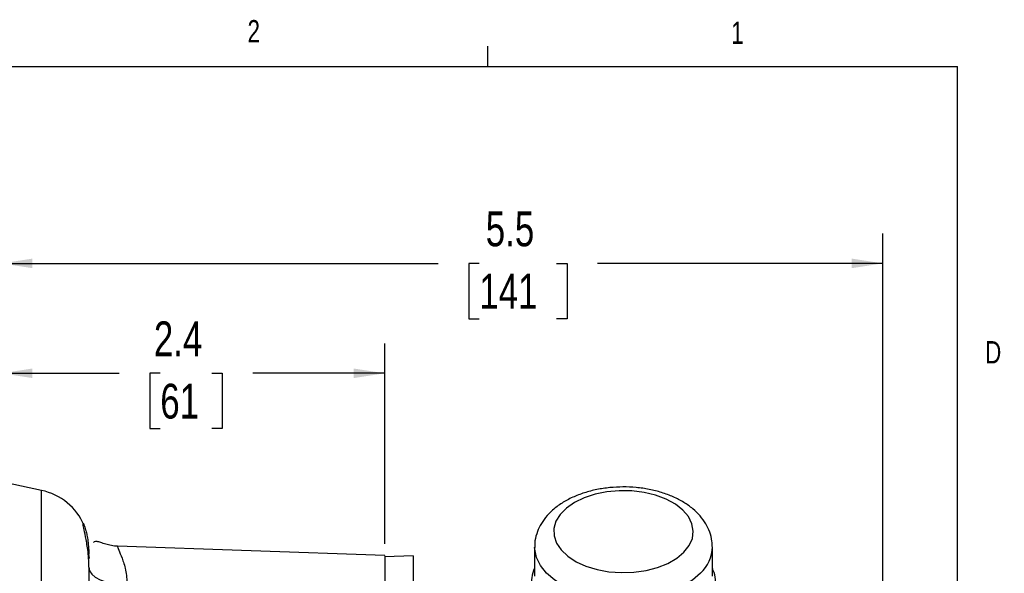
# Model space of a CAD drawing. Header units: inches. Extents: x 0.4 to 16.6, y 0.2 to 10.8.
# Tile 15 of 15: x 12.4 to 16.6, y 8.5 to 10.8. Entities that reach past the tile are written whole.
import ezdxf

# ---------------------------------------------------------------- set-up
doc = ezdxf.new("R2010")
doc.units = ezdxf.units.IN
doc.header["$MEASUREMENT"] = 0
doc.layers.add('BORDER', color=7, linetype='Continuous', lineweight=25)
doc.layers.add('SLD-0', color=7, linetype='Continuous', lineweight=25)
doc.styles.add('SLDTEXTSTYLE0', font='TXT', dxfattribs={"width": 0.75})
doc.dimstyles.new('SLDDIMSTYLE0', dxfattribs={"dimtxt": 0.145833, "dimasz": 0.13, "dimexe": 0, "dimexo": 0.0625, "dimgap": 0.036458, "dimtad": 0, "dimtih": 1, "dimtoh": 1, "dimdec": 1, "dimlfac": 1.5, "dimrnd": 1e-09, "dimzin": 12, "dimdsep": 46, "dimtxsty": 'SLDTEXTSTYLE0', "dimsah": 1, "dimcen": 0.09, "dimadec": 0, "dimazin": 3, "dimtfac": 1, "dimtdec": 1, "dimtofl": 0, "dimtmove": 0, "dimatfit": 3, "dimfxl": 0, "dimfrac": 2, "dimtolj": 1, "dimtzin": 12, "dimarcsym": 0})

# ---------------------------------------------------------------- blocks, each defined once
blk = doc.blocks.new('_D_7')
at = {"layer": 'SLD-0'}
for p, q in [((13.9763, 8.6418), (13.9763, 9.481)), ((12.3699, 9.356), (12.8635, 9.356)), ((13.0356, 9.356), (12.9912, 9.356)), ((12.9912, 9.356), (12.9912, 9.1242)), ((13.2511, 9.356), (13.2954, 9.356)), ((13.2954, 9.356), (13.2954, 9.1242)), ((13.9763, 9.356), (13.4231, 9.356)), ((12.9912, 9.1242), (13.0356, 9.1242)), ((13.2954, 9.1242), (13.2511, 9.1242))]:
    blk.add_line(p, q, dxfattribs=at)
for points in [[(12.3699, 9.356), (12.4999, 9.336), (12.4999, 9.376)], [(13.9763, 9.356), (13.8463, 9.376), (13.8463, 9.336)]]:
    blk.add_solid(points, dxfattribs=at)
at = {"layer": 'SLD-0', "char_height": 0.14583, "attachment_point": 1, "style": 'SLDTEXTSTYLE0'}
for s, insert in [('2.4', (13.0087, 9.5735)), ('61', (13.0356, 9.3122))]:
    blk.add_mtext(s, dxfattribs=dict(at, insert=insert))
blk = doc.blocks.new('_D_8')
at = {"layer": 'SLD-0'}
for p, q in [((16.0629, 7.6867), (16.0629, 9.9416)), ((12.3699, 9.8166), (14.2, 9.8166)), ((14.3721, 9.8166), (14.3277, 9.8166)), ((14.3277, 9.8166), (14.3277, 9.5849)), ((14.6953, 9.8166), (14.7397, 9.8166)), ((14.7397, 9.8166), (14.7397, 9.5849)), ((16.0629, 9.8166), (14.8674, 9.8166)), ((14.3277, 9.5849), (14.3721, 9.5849)), ((14.7397, 9.5849), (14.6953, 9.5849))]:
    blk.add_line(p, q, dxfattribs=at)
for points in [[(12.3699, 9.8166), (12.4999, 9.7966), (12.4999, 9.8366)], [(16.0629, 9.8166), (15.9329, 9.8366), (15.9329, 9.7966)]]:
    blk.add_solid(points, dxfattribs=at)
at = {"layer": 'SLD-0', "char_height": 0.14583, "attachment_point": 1, "style": 'SLDTEXTSTYLE0'}
for s, insert in [('5.5', (14.3991, 10.0342)), ('141', (14.3721, 9.7729))]:
    blk.add_mtext(s, dxfattribs=dict(at, insert=insert))

msp = doc.modelspace()

# ---------------------------------------------------------------- linework, layer by layer
at = {"color": 7, "linetype": 'Continuous', "lineweight": 25}
for p, q in [((12.5385, 8.865), (12.3699, 8.9009)), ((13.9763, 8.5918), (12.8561, 8.6309)), ((14.6039, 8.6277), (14.6039, 8.5057)), ((15.3486, 8.5057), (15.3486, 8.6277)), ((14.0956, 8.5916), (13.9763, 8.5874)), ((13.9763, 8.5874), (13.9763, 8.3716)), ((14.0956, 8.5916), (14.0956, 8.3724))]:
    msp.add_line(p, q, dxfattribs=at)
at = {"color": 8, "linetype": 'Continuous', "lineweight": 25}
msp.add_line((12.5385, 5.6534), (12.5385, 8.865), dxfattribs=at)
at = {"color": 7, "linetype": 'Continuous', "lineweight": 25, "flags": 128}
for points in [[(15.2295, 8.6065), (15.2515, 8.6345), (15.2647, 8.6643), (15.2686, 8.6951), (15.2631, 8.7257), (15.2484, 8.7553), (15.2249, 8.7829), (15.1935, 8.8075), (15.155, 8.8285), (15.1109, 8.8451), (15.0624, 8.8568), (15.0111, 8.8632), (14.9587, 8.8641), (14.9069, 8.8595), (14.8573, 8.8495), (14.8115, 8.8345), (14.7711, 8.8149), (14.7372, 8.7914), (14.711, 8.7647), (14.6933, 8.7357), (14.6847, 8.7053), (14.6855, 8.6744), (14.6957, 8.6442), (14.7148, 8.6155), (14.7424, 8.5893), (14.7775, 8.5664), (14.8189, 8.5475), (14.8655, 8.5333), (14.9155, 8.5242), (14.9676, 8.5206), (15.0199, 8.5224), (15.0708, 8.5297), (15.1187, 8.5423), (15.162, 8.5596), (15.1993, 8.5813), (15.2295, 8.6065)], [(12.7396, 8.5799), (12.7396, 8.5799), (12.7365, 8.5979)], [(12.7365, 8.5429), (12.7396, 8.5286), (12.7487, 8.5149), (12.7634, 8.5022), (12.7833, 8.491), (12.8076, 8.4817), (12.8354, 8.4747), (12.8657, 8.4701), (12.8974, 8.4682)]]:
    msp.add_lwpolyline(points, dxfattribs=at)
at = {"color": 8, "linetype": 'Continuous', "lineweight": 25, "flags": 128}
msp.add_lwpolyline([(15.2987, 8.5183), (15.2647, 8.4893), (15.2232, 8.4638), (15.1753, 8.4427), (15.1223, 8.4263), (15.0654, 8.4151), (15.0063, 8.4094), (14.9464, 8.4094), (14.8872, 8.4151), (14.8304, 8.4262), (14.7773, 8.4426), (14.7294, 8.4638), (14.6879, 8.4892), (14.6538, 8.5182), (14.6281, 8.55), (14.6115, 8.5839), (14.6042, 8.6189), (14.6039, 8.6263)], dxfattribs=at)
at = {"color": 7, "linetype": 'Continuous', "lineweight": 25}
msp.add_arc((12.4865, 8.6205), 0.25, 23.098, 78, dxfattribs=at)
at = {"color": 8, "linetype": 'Continuous', "lineweight": 25}
msp.add_arc((15.1945, 8.6318), 0.1541, 312.5755, 359.1063, dxfattribs=at)
at = {"color": 7, "linetype": 'Continuous', "lineweight": 25}
for points, knots in [([(15.3476, 8.63), (15.3476, 8.6377), (15.3476, 8.6583), (15.3385, 8.6909), (15.3218, 8.7265), (15.2977, 8.7594), (15.2668, 8.7894), (15.2292, 8.8162), (15.1854, 8.839), (15.1367, 8.8572), (15.0844, 8.8703), (15.0298, 8.8781), (14.9741, 8.8806), (14.9185, 8.8777), (14.864, 8.8695), (14.8116, 8.8559), (14.7625, 8.837), (14.7176, 8.8128), (14.6796, 8.7843), (14.6492, 8.7528), (14.6267, 8.7195), (14.6113, 8.683), (14.6037, 8.6513), (14.6047, 8.6317), (14.605, 8.6258)], [0, 0, 0, 0, 0.025985, 0.06927, 0.112629, 0.157066, 0.203242, 0.251251, 0.300581, 0.350471, 0.4003, 0.449955, 0.499495, 0.549048, 0.598747, 0.648735, 0.699175, 0.750171, 0.801629, 0.847533, 0.891662, 0.934208, 0.979937, 1, 1, 1, 1]), ([(12.7162, 8.7184), (12.7182, 8.7136), (12.7214, 8.7059), (12.7273, 8.6831), (12.7336, 8.653), (12.7354, 8.62), (12.7365, 8.5979)], [0, 0, 0, 0, 0.292208, 0.47087, 0.646649, 1, 1, 1, 1]), ([(12.8567, 8.6309), (12.8477, 8.6317), (12.829, 8.6333), (12.8045, 8.6403), (12.7842, 8.6474), (12.7686, 8.6518), (12.7597, 8.6519), (12.7568, 8.6478), (12.756, 8.6467)], [0, 0, 0, 0, 0.130777, 0.273489, 0.442294, 0.65055, 0.908124, 1, 1, 1, 1]), ([(13.9763, 8.5907), (13.9763, 8.591), (13.9763, 8.5921), (13.9763, 8.584), (13.9763, 8.5666), (13.9763, 8.5398), (13.9763, 8.5054), (13.9763, 8.4644), (13.9763, 8.4186), (13.9763, 8.3859), (13.9763, 8.369), (13.9763, 8.3688)], [0, 0, 0, 0, 0.048217, 0.183908, 0.319598, 0.455289, 0.59098, 0.726671, 0.862362, 0.998052, 1, 1, 1, 1]), ([(12.7365, 8.5429), (12.7365, 8.5241), (12.7365, 8.4861), (12.7365, 8.4074), (12.7365, 8.3118), (12.7365, 8.1983), (12.7365, 8.0681), (12.7365, 7.9235), (12.7365, 7.7669), (12.7365, 7.6007), (12.7365, 7.4287), (12.7365, 7.2537), (12.7365, 7.0788), (12.7365, 6.962), (12.7365, 6.9042)], [0, 0, 0, 0, 0.079627, 0.160847, 0.243555, 0.328444, 0.413968, 0.5, 0.586026, 0.67155, 0.756445, 0.839148, 0.92037, 1, 1, 1, 1]), ([(14.6039, 8.5406), (14.6037, 8.5402), (14.5971, 8.5273), (14.5914, 8.5034), (14.5907, 8.4799), (14.5905, 8.4703)], [0, 0, 0, 0, 0.017225, 0.598712, 1, 1, 1, 1]), ([(15.3619, 8.4676), (15.362, 8.4757), (15.3622, 8.4969), (15.357, 8.5212), (15.35, 8.536), (15.3486, 8.539)], [0, 0, 0, 0, 0.333588, 0.867815, 1, 1, 1, 1])]:
    msp.add_open_spline(points, degree=3, knots=knots, dxfattribs=at)
at = {"color": 8, "linetype": 'Continuous', "lineweight": 25}
for points, knots in [([(12.7365, 8.5429), (12.7362, 8.5559), (12.7356, 8.5825), (12.7306, 8.6281), (12.7223, 8.6742), (12.7139, 8.7107), (12.711, 8.7264), (12.7126, 8.7288), (12.7157, 8.7198), (12.7162, 8.7184)], [0, 0, 0, 0, 0.094175, 0.19371, 0.386916, 0.580796, 0.773102, 0.96549, 1, 1, 1, 1]), ([(12.8578, 8.6288), (12.8572, 8.6295), (12.8544, 8.6324), (12.8609, 8.6171), (12.8747, 8.584), (12.8922, 8.5343), (12.8956, 8.4903), (12.8974, 8.4682)], [0, 0, 0, 0, 0.0653141, 0.2980846, 0.531839, 0.7656537, 1, 1, 1, 1])]:
    msp.add_open_spline(points, degree=3, knots=knots, dxfattribs=at)
at = {"layer": 'BORDER'}
for p, q in [((14.4073, 10.6421), (14.4073, 10.7269)), ((0.6263, 10.6421), (16.3763, 10.6421)), ((16.3763, 0.3921), (16.3763, 10.6421))]:
    msp.add_line(p, q, dxfattribs=at)

# ---------------------------------------------------------------- texts
at = {"color": 7, "linetype": 'Continuous', "lineweight": 0, "char_height": 0.0937, "attachment_point": 1, "style": 'SLDTEXTSTYLE0'}
for s, insert in [('2', (13.401, 10.8362)), ('1', (15.4274, 10.8301)), ('D', (16.4913, 9.491))]:
    msp.add_mtext(s, dxfattribs=dict(at, insert=insert))

# ---------------------------------------------------------------- dimensions: what is measured, and where the dimension line sits
at = {"layer": 'SLD-0'}
for base, p1, picture, middle in [((12.3699, 9.8166), (16.0629, 7.6367), '_D_8', (14.5337, 9.8166)), ((12.3699, 9.356), (13.9763, 8.5918), '_D_7', (13.1433, 9.356))]:
    dim = msp.add_linear_dim(base=base, p1=p1, p2=(12.3699, 9.9249), dimstyle='SLDDIMSTYLE0', dxfattribs=at)
    dim.commit()
    dim.dimension.update_dxf_attribs({"geometry": picture, "text_midpoint": middle, "dimtype": 160})

doc.saveas('drawing.dxf')
